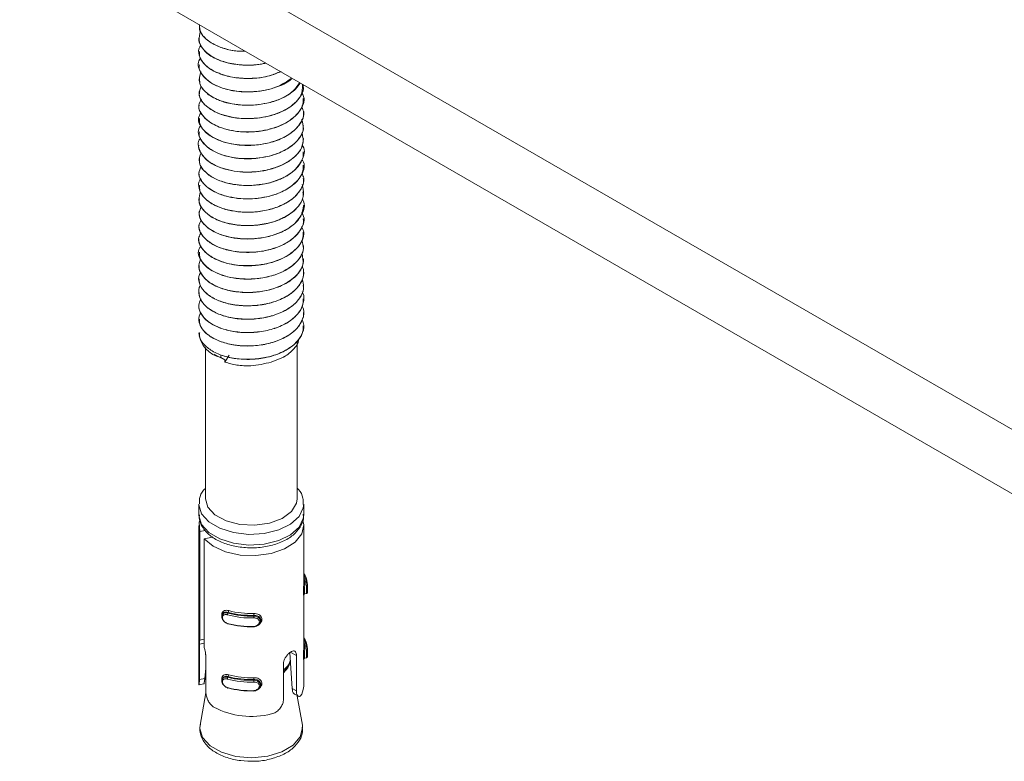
# Model space of a CAD drawing. Header units: millimetres. Extents: x -336 to 487, y -1247 to -28.
# Tile 6 of 49: x -60 to 15, y -1070 to -1013. Entities that reach past the tile are written whole.
import ezdxf

# ---------------------------------------------------------------- set-up
doc = ezdxf.new("R2010")
doc.units = ezdxf.units.MM

msp = doc.modelspace()

# ---------------------------------------------------------------- linework, layer by layer
at = {"color": 7, "linetype": 'Continuous', "lineweight": 15}
for p, q in [((21.511, -1047.574), (-59.807, -1000.642)), ((21.511, -1052.474), (-59.807, -1005.542)), ((-46.129, -1013.456), (-46.129, -1013.464)), ((-46.129, -1014.477), (-46.129, -1014.485)), ((-46.129, -1015.498), (-46.129, -1015.506)), ((-46.129, -1016.519), (-46.129, -1016.527)), ((-46.129, -1017.539), (-46.129, -1017.548)), ((-38.129, -1018.058), (-38.129, -1018.053)), ((-46.129, -1018.56), (-46.129, -1018.568)), ((-38.129, -1019.079), (-38.129, -1019.07)), ((-46.129, -1019.581), (-46.129, -1019.589)), ((-46.129, -1020.602), (-46.129, -1020.61)), ((-38.129, -1020.1), (-38.129, -1020.092)), ((-38.129, -1021.12), (-38.129, -1021.113)), ((-46.129, -1021.623), (-46.129, -1021.631)), ((-46.129, -1022.644), (-46.129, -1022.652)), ((-38.129, -1022.141), (-38.129, -1022.133)), ((-38.129, -1023.162), (-38.129, -1023.154)), ((-46.129, -1023.664), (-46.129, -1023.672)), ((-38.129, -1024.183), (-38.129, -1024.174)), ((-46.129, -1024.685), (-46.129, -1024.693)), ((-46.129, -1025.706), (-46.129, -1025.714)), ((-38.129, -1025.204), (-38.129, -1025.195)), ((-38.129, -1026.225), (-38.129, -1026.216)), ((-46.129, -1026.726), (-46.129, -1026.735)), ((-38.129, -1027.245), (-38.129, -1027.237)), ((-46.129, -1027.747), (-46.129, -1027.756)), ((-46.129, -1028.768), (-46.129, -1028.776)), ((-38.129, -1028.266), (-38.129, -1028.258)), ((-38.129, -1029.287), (-38.129, -1029.279)), ((-46.129, -1029.789), (-46.129, -1029.797)), ((-38.129, -1030.308), (-38.129, -1030.3)), ((-46.129, -1030.81), (-46.129, -1030.818)), ((-46.129, -1031.831), (-46.129, -1031.839)), ((-38.129, -1031.328), (-38.129, -1031.321)), ((-38.129, -1032.349), (-38.129, -1032.341)), ((-46.129, -1032.851), (-46.129, -1032.86)), ((-38.129, -1033.37), (-38.129, -1033.362)), ((-46.129, -1033.872), (-46.129, -1033.88)), ((-46.129, -1034.893), (-46.129, -1034.901)), ((-38.129, -1034.391), (-38.129, -1034.383)), ((-38.129, -1035.412), (-38.129, -1035.403)), ((-46.129, -1035.914), (-46.129, -1035.922)), ((-38.129, -1036.432), (-38.129, -1036.424)), ((-38.629, -1049.642), (-38.629, -1037.723)), ((-45.629, -1038.102), (-45.629, -1049.642)), ((-44.959, -1038.616), (-44.605, -1038.82)), ((-44.605, -1038.82), (-44.153, -1039.04)), ((-44.443, -1038.671), (-44.443, -1038.867)), ((-44.443, -1038.867), (-44.153, -1039.04)), ((-43.821, -1038.671), (-44.153, -1039.212)), ((-44.153, -1039.04), (-44.153, -1039.212)), ((-39.653, -1038.82), (-39.623, -1038.802)), ((-45.445, -1050.288), (-45.629, -1049.642)), ((-46.129, -1050.05), (-46.129, -1050.867)), ((-38.129, -1050.867), (-38.129, -1050.05)), ((-38.129, -1050.867), (-38.13, -1050.813)), ((-46.129, -1051.684), (-46.129, -1063.822)), ((-46.049, -1052.143), (-45.655, -1052.066)), ((-46.049, -1060.429), (-46.049, -1052.143)), ((-38.129, -1056.172), (-38.129, -1051.684)), ((-45.729, -1052.69), (-45.078, -1052.563)), ((-45.729, -1052.69), (-45.729, -1060.976)), ((-38.062, -1056.105), (-38.129, -1056)), ((-37.845, -1056.782), (-37.845, -1056.277)), ((-38.129, -1061.072), (-38.129, -1056.998)), ((-38.048, -1056.906), (-37.925, -1056.882)), ((-44.326, -1058.449), (-44.358, -1058.54)), ((-41.452, -1059.094), (-41.42, -1059.003)), ((-45.729, -1060.367), (-46.049, -1060.429)), ((-46.091, -1063.432), (-46.091, -1060.742)), ((-38.062, -1061.005), (-38.129, -1060.9)), ((-37.845, -1061.682), (-37.845, -1061.177)), ((-45.611, -1061.562), (-45.611, -1064.252)), ((-39.012, -1064.123), (-39.19, -1061.391)), ((-38.684, -1061.599), (-38.684, -1064.289)), ((-38.129, -1063.933), (-38.129, -1061.898)), ((-38.048, -1061.806), (-37.925, -1061.782)), ((-45.611, -1062.564), (-45.677, -1063.351)), ((-39.674, -1064.939), (-39.674, -1062.249)), ((-45.611, -1063.316), (-45.716, -1063.566)), ((-44.326, -1063.349), (-44.358, -1063.44)), ((-46.124, -1063.848), (-45.755, -1063.776)), ((-41.452, -1063.994), (-41.42, -1063.903)), ((-45.593, -1064.445), (-46.027, -1066.914)), ((-38.83, -1064.568), (-38.533, -1064.718)), ((-38.231, -1066.914), (-38.617, -1064.714)), ((-38.215, -1067.04), (-38.231, -1066.914))]:
    msp.add_line(p, q, dxfattribs=at)
at = {"color": 7, "linetype": 'Continuous', "lineweight": 0}
for p, q in [((-38.042, -1055.987), (-37.953, -1055.97)), ((-43.891, -1058.312), (-43.909, -1058.365)), ((-41.93, -1058.539), (-41.948, -1058.591)), ((-46.091, -1060.742), (-45.729, -1060.671)), ((-38.042, -1060.887), (-37.953, -1060.87)), ((-38.684, -1061.599), (-39.153, -1061.36)), ((-46.091, -1063.432), (-45.677, -1063.351)), ((-43.891, -1063.212), (-43.909, -1063.264)), ((-41.93, -1063.438), (-41.948, -1063.491)), ((-38.684, -1064.289), (-39.012, -1064.123))]:
    msp.add_line(p, q, dxfattribs=at)
at = {"color": 7, "linetype": 'Continuous', "lineweight": 15, "flags": 128}
for points in [[(-40.609, -1039.212), (-39.679, -1038.835), (-39.653, -1038.82)], [(-38.629, -1049.642), (-38.68, -1049.984), (-39.059, -1050.612), (-39.771, -1051.135), (-40.739, -1051.496), (-41.857, -1051.656), (-43.005, -1051.598), (-44.058, -1051.328), (-44.902, -1050.875), (-45.445, -1050.288)], [(-46.049, -1052.143), (-46.109, -1051.45), (-46.079, -1051.321)], [(-38.187, -1051.293), (-38.13, -1051.628), (-38.282, -1052.316), (-38.781, -1052.947), (-39.583, -1053.464), (-40.614, -1053.82), (-41.782, -1053.983), (-42.982, -1053.939), (-44.104, -1053.691), (-45.048, -1053.262), (-45.729, -1052.69)], [(-43.952, -1059.164), (-44.07, -1059.115), (-44.21, -1059.005), (-44.314, -1058.863), (-44.367, -1058.715), (-44.369, -1058.583), (-44.325, -1058.475), (-44.24, -1058.396), (-44.117, -1058.353), (-43.963, -1058.354), (-43.91, -1058.365), (-43.909, -1058.365), (-43.909, -1058.365)], [(-41.424, -1059.001), (-41.412, -1058.976), (-41.404, -1058.842), (-41.449, -1058.728), (-41.541, -1058.635), (-41.677, -1058.569), (-41.849, -1058.538), (-41.93, -1058.539), (-41.93, -1058.539), (-41.93, -1058.539)], [(-43.909, -1059.181), (-43.918, -1059.19), (-43.926, -1059.195), (-43.934, -1059.196), (-43.941, -1059.194), (-43.946, -1059.188), (-43.95, -1059.179), (-43.953, -1059.166), (-43.954, -1059.151)], [(-41.948, -1059.408), (-41.947, -1059.418), (-41.946, -1059.424), (-41.945, -1059.426), (-41.944, -1059.425), (-41.943, -1059.42), (-41.943, -1059.411), (-41.942, -1059.399), (-41.942, -1059.384)], [(-43.952, -1064.063), (-44.07, -1064.015), (-44.21, -1063.905), (-44.314, -1063.763), (-44.367, -1063.615), (-44.369, -1063.482), (-44.325, -1063.375), (-44.24, -1063.296), (-44.117, -1063.252), (-43.963, -1063.254), (-43.91, -1063.264), (-43.909, -1063.264), (-43.909, -1063.264)], [(-41.424, -1063.901), (-41.412, -1063.876), (-41.404, -1063.742), (-41.449, -1063.628), (-41.541, -1063.535), (-41.677, -1063.469), (-41.849, -1063.438), (-41.93, -1063.438), (-41.93, -1063.438), (-41.93, -1063.438)], [(-43.909, -1064.081), (-43.918, -1064.09), (-43.926, -1064.095), (-43.934, -1064.096), (-43.941, -1064.094), (-43.946, -1064.088), (-43.95, -1064.078), (-43.953, -1064.066), (-43.954, -1064.051)], [(-38.129, -1063.933), (-38.158, -1064.21), (-38.272, -1064.546)], [(-41.948, -1064.308), (-41.947, -1064.318), (-41.946, -1064.324), (-41.945, -1064.326), (-41.944, -1064.325), (-41.943, -1064.32), (-41.943, -1064.311), (-41.942, -1064.299), (-41.942, -1064.284)]]:
    msp.add_lwpolyline(points, dxfattribs=at)
at = {"color": 7, "linetype": 'Continuous', "lineweight": 0, "flags": 128}
for points in [[(-45.919, -1050.789), (-46.128, -1050.112), (-46.129, -1050.041)], [(-38.129, -1050.062), (-38.159, -1050.334), (-38.48, -1050.996), (-39.126, -1051.575), (-40.038, -1052.018), (-41.136, -1052.287), (-42.322, -1052.356), (-43.491, -1052.221), (-44.539, -1051.893), (-45.373, -1051.401), (-45.919, -1050.789)], [(-46.129, -1050.867), (-46.128, -1050.928), (-45.919, -1051.606)], [(-45.919, -1051.606), (-45.373, -1052.218), (-44.539, -1052.709), (-43.491, -1053.038), (-42.322, -1053.173), (-41.136, -1053.103), (-40.038, -1052.835), (-39.126, -1052.392), (-38.48, -1051.813), (-38.159, -1051.15), (-38.129, -1050.867)], [(-37.926, -1056.878), (-37.924, -1056.881), (-37.918, -1056.838), (-37.916, -1056.742), (-37.916, -1056.61), (-37.918, -1056.46), (-37.922, -1056.301), (-37.931, -1056.143), (-37.947, -1056.006), (-37.953, -1055.97), (-37.953, -1055.97), (-37.953, -1055.97)], [(-37.926, -1061.778), (-37.924, -1061.781), (-37.918, -1061.738), (-37.916, -1061.641), (-37.916, -1061.51), (-37.918, -1061.36), (-37.922, -1061.201), (-37.931, -1061.043), (-37.947, -1060.906), (-37.953, -1060.87), (-37.953, -1060.87), (-37.953, -1060.87)], [(-39.674, -1062.858), (-39.335, -1062.492), (-39.133, -1061.949)], [(-39.136, -1062.077), (-39.33, -1062.551), (-39.674, -1062.921)], [(-46.027, -1066.914), (-46.047, -1067.168), (-45.841, -1067.866), (-45.272, -1068.492), (-44.395, -1068.987), (-43.297, -1069.301), (-42.084, -1069.403), (-40.875, -1069.285), (-39.789, -1068.956), (-38.932, -1068.45), (-38.389, -1067.816), (-38.211, -1067.116), (-38.215, -1067.04)]]:
    msp.add_lwpolyline(points, dxfattribs=at)
at = {"color": 7, "linetype": 'Continuous', "lineweight": 15}
for centre, radius, start, end in [((-43.977, -1036.753), 2.165, 186.12034, 257.56956), ((-39.387, -1056.245), 1.546, 7.33346, 35.54021), ((-39.393, -1056.148), 1.451, 7.02557, 29.3731), ((-39.499, -1056.192), 1.471, 8.01008, 21.4034), ((-42.143, -1051.816), 6.587, 254.99392, 271.80669), ((-42.201, -1052.157), 6.579, 254.54847, 272.25211), ((-42.201, -1052.182), 6.414, 254.54853, 272.25205), ((-42.143, -1051.79), 6.752, 254.99386, 271.80672), ((-42.201, -1052.81), 6.579, 254.54847, 272.25211), ((-42.201, -1052.999), 6.414, 254.54853, 272.25205), ((-39.387, -1061.145), 1.546, 7.33346, 35.54021), ((-39.393, -1061.047), 1.451, 7.02557, 29.3731), ((-39.499, -1061.092), 1.471, 8.01008, 21.4034), ((-42.201, -1057.057), 6.579, 254.54847, 272.25211), ((-42.201, -1057.082), 6.414, 254.54853, 272.25205), ((-42.143, -1056.69), 6.752, 254.99386, 271.80672), ((-42.143, -1056.715), 6.587, 254.99392, 271.80669), ((-42.201, -1057.71), 6.579, 254.54847, 272.25211), ((-42.201, -1057.899), 6.414, 254.54853, 272.25205), ((-42.111, -1060.026), 6.227, 242.60258, 284.1981)]:
    msp.add_arc(centre, radius, start, end, dxfattribs=at)
at = {"color": 7, "linetype": 'Continuous', "lineweight": 0}
for centre, radius, start, end in [((-38.051, -1055.889), 0.0988, 217.74081, 275.18766), ((-37.941, -1056.057), 0.0881, 6.15937, 97.92862), ((-44.085, -1058.175), 0.237, 324.97226, 359.40883), ((-43.722, -1058.501), 0.232, 144.04662, 179.35115), ((-43.517, -1058.73), 1.574, 359.98588, 5.06092), ((-39.95, -1058.4), 1.984, 179.98218, 184.00753), ((-38.051, -1060.789), 0.0989, 217.74905, 275.17942), ((-37.941, -1060.957), 0.0881, 6.15113, 97.93687), ((-43.722, -1063.4), 0.232, 144.04269, 179.35508), ((-44.085, -1063.075), 0.237, 324.97495, 359.40765), ((-39.95, -1063.3), 1.985, 179.98234, 184.0072), ((-43.516, -1063.63), 1.574, 359.98529, 5.06151)]:
    msp.add_arc(centre, radius, start, end, dxfattribs=at)
at = {"color": 7, "linetype": 'Continuous', "lineweight": 15}
for points, knots in [([(-46.07, -1013.465), (-46.084, -1013.577), (-46.119, -1013.861), (-45.818, -1014.344), (-45.251, -1014.854), (-44.366, -1015.246), (-43.457, -1015.491), (-42.837, -1015.48), (-42.594, -1015.476)], [0, 0, 0, 0, 0.108407, 0.27387, 0.4805364, 0.6811326, 0.8750321, 1, 1, 1, 1]), ([(-42.589, -1015.479), (-42.8, -1015.481), (-43.461, -1015.488), (-44.483, -1015.212), (-45.45, -1014.719), (-46.045, -1014.091), (-46.078, -1013.651), (-46.093, -1013.454)], [0, 0, 0, 0, 0.109174, 0.3409943, 0.5776675, 0.8105547, 1, 1, 1, 1]), ([(-46.117, -1014.486), (-46.121, -1014.499), (-46.184, -1014.707), (-45.983, -1015.111), (-45.519, -1015.692), (-44.691, -1016.162), (-43.621, -1016.467), (-42.631, -1016.565), (-41.867, -1016.528), (-41.37, -1016.475), (-41.131, -1016.413), (-41.02, -1016.385)], [0, 0, 0, 0, 0.0098412, 0.1594303, 0.3027065, 0.4905343, 0.6426881, 0.7983168, 0.8969119, 0.9519083, 1, 1, 1, 1]), ([(-41.036, -1016.376), (-41.116, -1016.399), (-41.616, -1016.545), (-42.659, -1016.565), (-43.972, -1016.401), (-45.088, -1015.974), (-45.847, -1015.37), (-46.212, -1014.656), (-46.067, -1014.187), (-45.997, -1013.957)], [0, 0, 0, 0, 0.031344, 0.195205, 0.35736, 0.519864, 0.683531, 0.844633, 1, 1, 1, 1]), ([(-39.902, -1017.03), (-40.171, -1017.146), (-40.817, -1017.426), (-42.069, -1017.588), (-43.427, -1017.529), (-44.648, -1017.2), (-45.579, -1016.667), (-46.086, -1015.984), (-46.216, -1015.403), (-46.025, -1015.099), (-45.98, -1015.027)], [0, 0, 0, 0, 0.100767, 0.242474, 0.386133, 0.527002, 0.670925, 0.811952, 0.955366, 1, 1, 1, 1]), ([(-39.03, -1017.533), (-39.396, -1017.782), (-40.176, -1018.311), (-41.944, -1018.636), (-43.761, -1018.527), (-45.284, -1017.956), (-46.085, -1017.09), (-46.289, -1016.36), (-46.011, -1016.046), (-45.992, -1016.024)], [0, 0, 0, 0, 0.147443, 0.31425, 0.483169, 0.650832, 0.818311, 0.987387, 1, 1, 1, 1]), ([(-46.072, -1015.505), (-46.08, -1015.648), (-46.097, -1015.963), (-45.733, -1016.491), (-45.085, -1016.995), (-44.116, -1017.373), (-42.982, -1017.581), (-41.818, -1017.568), (-40.706, -1017.388), (-40.134, -1017.148), (-39.836, -1017.023)], [0, 0, 0, 0, 0.091379, 0.201227, 0.354008, 0.483885, 0.614936, 0.767499, 0.878844, 1, 1, 1, 1]), ([(-46.085, -1016.529), (-46.099, -1016.583), (-46.162, -1016.828), (-45.908, -1017.283), (-45.402, -1017.809), (-44.581, -1018.239), (-43.524, -1018.535), (-42.333, -1018.619), (-41.202, -1018.507), (-40.13, -1018.22), (-39.377, -1017.893), (-39.084, -1017.614), (-39.047, -1017.579)], [0, 0, 0, 0, 0.031035, 0.141215, 0.260999, 0.370255, 0.493501, 0.627044, 0.735355, 0.83671, 0.979778, 1, 1, 1, 1]), ([(-38.446, -1017.87), (-38.618, -1018.132), (-39.022, -1018.745), (-40.455, -1019.395), (-42.267, -1019.678), (-44.079, -1019.472), (-45.468, -1018.843), (-46.228, -1017.945), (-46.059, -1017.33), (-45.979, -1017.036)], [0, 0, 0, 0, 0.112263, 0.26364, 0.413259, 0.563464, 0.714338, 0.863622, 1, 1, 1, 1]), ([(-46.074, -1017.546), (-46.073, -1017.724), (-46.071, -1018.088), (-45.608, -1018.664), (-44.991, -1019.067), (-44.383, -1019.301), (-43.772, -1019.486), (-42.866, -1019.629), (-41.657, -1019.597), (-40.548, -1019.383), (-39.524, -1018.973), (-38.767, -1018.464), (-38.506, -1018.05), (-38.407, -1017.893)], [0, 0, 0, 0, 0.088961, 0.182284, 0.309402, 0.350957, 0.387757, 0.502051, 0.604855, 0.710711, 0.807005, 0.926685, 1, 1, 1, 1]), ([(-38.215, -1018.045), (-38.222, -1018.315), (-38.238, -1018.96), (-39.2, -1019.853), (-40.751, -1020.505), (-42.61, -1020.698), (-44.374, -1020.406), (-45.648, -1019.715), (-46.247, -1018.868), (-46.037, -1018.348), (-45.954, -1018.144)], [0, 0, 0, 0, 0.0975417, 0.232762, 0.3691849, 0.5053434, 0.6406909, 0.7778086, 0.9128232, 1, 1, 1, 1]), ([(-46.068, -1018.57), (-46.085, -1018.666), (-46.135, -1018.958), (-45.843, -1019.411), (-45.305, -1019.913), (-44.482, -1020.323), (-43.367, -1020.6), (-42.142, -1020.659), (-40.971, -1020.506), (-39.874, -1020.169), (-38.993, -1019.663), (-38.396, -1019.012), (-38.115, -1018.477), (-38.161, -1018.147), (-38.173, -1018.059)], [0, 0, 0, 0, 0.043155, 0.130143, 0.207196, 0.304165, 0.398179, 0.502672, 0.595691, 0.678264, 0.789203, 0.872206, 0.966082, 1, 1, 1, 1]), ([(-38.28, -1018.627), (-38.223, -1018.733), (-37.974, -1019.196), (-38.361, -1020.086), (-39.419, -1021.02), (-41.085, -1021.596), (-42.942, -1021.702), (-44.655, -1021.326), (-45.807, -1020.578), (-46.272, -1019.757), (-46.022, -1019.298), (-45.941, -1019.149)], [0, 0, 0, 0, 0.038156, 0.167436, 0.295738, 0.423917, 0.553302, 0.680925, 0.810576, 0.938366, 1, 1, 1, 1]), ([(-46.11, -1019.591), (-46.116, -1019.612), (-46.177, -1019.823), (-45.976, -1020.226), (-45.514, -1020.799), (-44.728, -1021.245), (-43.723, -1021.547), (-42.636, -1021.68), (-41.443, -1021.615), (-40.625, -1021.425), (-40.154, -1021.26), (-39.791, -1021.116), (-39.266, -1020.843), (-38.64, -1020.347), (-38.192, -1019.738), (-38.169, -1019.273), (-38.159, -1019.077)], [0, 0, 0, 0, 0.009899, 0.095116, 0.178784, 0.289937, 0.365834, 0.45745, 0.556871, 0.646975, 0.660916, 0.684391, 0.748586, 0.821142, 0.924493, 1, 1, 1, 1]), ([(-38.277, -1019.713), (-38.213, -1019.866), (-37.999, -1020.382), (-38.502, -1021.294), (-39.687, -1022.177), (-41.418, -1022.671), (-43.273, -1022.69), (-44.919, -1022.234), (-45.937, -1021.434), (-46.287, -1020.656), (-46.023, -1020.266), (-45.965, -1020.178)], [0, 0, 0, 0, 0.054478, 0.184159, 0.314395, 0.443273, 0.57411, 0.702911, 0.833357, 0.962808, 1, 1, 1, 1]), ([(-46.089, -1020.609), (-46.092, -1020.739), (-46.1, -1021.061), (-45.733, -1021.606), (-45.056, -1022.112), (-44.257, -1022.417), (-43.605, -1022.571), (-42.864, -1022.675), (-41.884, -1022.682), (-40.692, -1022.489), (-39.59, -1022.083), (-38.802, -1021.534), (-38.315, -1020.909), (-38.094, -1020.442), (-38.147, -1020.147), (-38.156, -1020.101)], [0, 0, 0, 0, 0.057697, 0.143351, 0.252802, 0.335589, 0.379286, 0.42585, 0.521055, 0.611178, 0.713834, 0.818902, 0.885369, 0.982143, 1, 1, 1, 1]), ([(-38.286, -1020.68), (-38.212, -1020.92), (-38.026, -1021.528), (-38.664, -1022.496), (-39.972, -1023.322), (-41.756, -1023.731), (-43.597, -1023.662), (-45.163, -1023.131), (-46.042, -1022.284), (-46.291, -1021.535), (-46.011, -1021.192), (-45.973, -1021.145)], [0, 0, 0, 0, 0.083112, 0.21052, 0.339585, 0.466674, 0.595681, 0.723173, 0.85119, 0.979748, 1, 1, 1, 1]), ([(-46.086, -1021.633), (-46.099, -1021.696), (-46.151, -1021.947), (-45.9, -1022.402), (-45.376, -1022.934), (-44.543, -1023.358), (-43.772, -1023.564), (-43.27, -1023.637), (-43.098, -1023.656), (-43.007, -1023.665), (-42.964, -1023.668), (-42.945, -1023.67), (-42.94, -1023.67), (-42.938, -1023.67), (-42.938, -1023.67), (-42.937, -1023.67), (-42.937, -1023.67), (-42.937, -1023.67), (-42.937, -1023.67), (-42.935, -1023.67), (-42.914, -1023.673), (-42.858, -1023.676), (-42.691, -1023.686), (-42.117, -1023.701), (-41.179, -1023.616), (-40.045, -1023.299), (-39.142, -1022.824), (-38.61, -1022.335), (-38.334, -1021.922), (-38.158, -1021.555), (-38.17, -1021.278), (-38.176, -1021.119)], [0, 0, 0, 0, 0.028323, 0.112847, 0.204736, 0.297625, 0.387919, 0.411455, 0.424033, 0.430523, 0.433819, 0.434648, 0.435063, 0.435115, 0.435141, 0.435154, 0.435157, 0.435159, 0.435179, 0.435221, 0.435583, 0.440464, 0.448866, 0.476225, 0.578668, 0.669844, 0.766171, 0.853833, 0.893242, 0.939108, 1, 1, 1, 1]), ([(-38.252, -1021.706), (-38.194, -1022.014), (-38.066, -1022.695), (-38.855, -1023.69), (-40.272, -1024.452), (-42.095, -1024.775), (-43.91, -1024.618), (-45.387, -1024.017), (-46.119, -1023.132), (-46.282, -1022.412), (-45.999, -1022.118), (-45.992, -1022.11)], [0, 0, 0, 0, 0.1047939, 0.2312265, 0.3596694, 0.4862609, 0.6140015, 0.7414624, 0.8681887, 0.9965581, 1, 1, 1, 1]), ([(-46.126, -1022.652), (-46.127, -1022.655), (-46.186, -1022.829), (-46.014, -1023.197), (-45.63, -1023.766), (-44.875, -1024.243), (-43.92, -1024.562), (-42.841, -1024.733), (-41.663, -1024.707), (-40.708, -1024.513), (-39.991, -1024.27), (-39.54, -1024.055), (-39.214, -1023.847), (-38.988, -1023.684), (-38.634, -1023.379), (-38.224, -1022.853), (-38.165, -1022.381), (-38.134, -1022.141)], [0, 0, 0, 0, 0.001475, 0.079234, 0.161731, 0.273177, 0.354381, 0.433662, 0.543804, 0.630745, 0.668347, 0.736222, 0.763585, 0.778964, 0.818328, 0.907334, 1, 1, 1, 1]), ([(-38.248, -1022.636), (-38.228, -1022.664), (-37.962, -1023.036), (-38.201, -1023.871), (-39.044, -1024.872), (-40.592, -1025.567), (-42.43, -1025.804), (-44.22, -1025.558), (-45.555, -1024.898), (-46.232, -1024.034), (-46.046, -1023.474), (-45.966, -1023.233)], [0, 0, 0, 0, 0.0102512, 0.139047, 0.2658351, 0.3942538, 0.5216768, 0.649003, 0.777505, 0.9042687, 1, 1, 1, 1]), ([(-46.072, -1023.673), (-46.087, -1023.772), (-46.129, -1024.054), (-45.827, -1024.546), (-45.237, -1025.07), (-44.354, -1025.464), (-43.296, -1025.709), (-42.13, -1025.762), (-40.967, -1025.61), (-40.228, -1025.382), (-39.784, -1025.188), (-39.433, -1025.014), (-38.912, -1024.674), (-38.505, -1024.251), (-38.266, -1023.825), (-38.134, -1023.502), (-38.163, -1023.268), (-38.176, -1023.163)], [0, 0, 0, 0, 0.044215, 0.125634, 0.225005, 0.31785, 0.400664, 0.502793, 0.595134, 0.678749, 0.694986, 0.723211, 0.784535, 0.872847, 0.909678, 0.959335, 1, 1, 1, 1]), ([(-46.104, -1024.695), (-46.112, -1024.724), (-46.175, -1024.942), (-45.986, -1025.304), (-45.562, -1025.858), (-44.787, -1026.337), (-43.717, -1026.654), (-42.583, -1026.784), (-41.432, -1026.718), (-40.253, -1026.439), (-39.338, -1026.012), (-38.626, -1025.435), (-38.19, -1024.829), (-38.17, -1024.377), (-38.162, -1024.181)], [0, 0, 0, 0, 0.012949, 0.09864, 0.160782, 0.282693, 0.376706, 0.455163, 0.561316, 0.647258, 0.750317, 0.82609, 0.924501, 1, 1, 1, 1]), ([(-38.252, -1023.745), (-38.213, -1023.81), (-37.966, -1024.23), (-38.301, -1025.089), (-39.285, -1026.047), (-40.912, -1026.665), (-42.766, -1026.817), (-44.509, -1026.485), (-45.726, -1025.766), (-46.26, -1024.929), (-46.028, -1024.436), (-45.944, -1024.257)], [0, 0, 0, 0, 0.02392, 0.1538057, 0.2821517, 0.4110463, 0.5404623, 0.6685493, 0.7985765, 0.9265761, 1, 1, 1, 1]), ([(-38.27, -1024.808), (-38.212, -1024.927), (-38.035, -1025.289), (-38.261, -1025.923), (-38.763, -1026.607), (-39.603, -1027.178), (-40.666, -1027.578), (-41.865, -1027.778), (-43.084, -1027.769), (-44.221, -1027.547), (-45.164, -1027.146), (-45.836, -1026.601), (-46.142, -1025.969), (-46.182, -1025.48), (-46.014, -1025.238), (-45.987, -1025.2)], [0, 0, 0, 0, 0.042411, 0.128768, 0.213217, 0.299457, 0.385081, 0.469927, 0.556398, 0.641008, 0.726931, 0.812962, 0.897501, 0.983952, 1, 1, 1, 1]), ([(-38.234, -1025.665), (-38.177, -1025.908), (-38.062, -1026.401), (-38.355, -1027.138), (-38.966, -1027.797), (-39.871, -1028.326), (-40.982, -1028.673), (-42.198, -1028.818), (-43.406, -1028.75), (-44.5, -1028.475), (-45.377, -1028.032), (-45.951, -1027.457), (-46.201, -1026.825), (-46.065, -1026.415), (-45.999, -1026.218)], [0, 0, 0, 0, 0.082362, 0.166797, 0.249906, 0.334856, 0.418234, 0.502329, 0.587068, 0.67003, 0.754861, 0.838741, 0.922318, 1, 1, 1, 1]), ([(-46.062, -1025.713), (-46.074, -1025.856), (-46.101, -1026.183), (-45.706, -1026.732), (-45.034, -1027.228), (-44.108, -1027.576), (-43.05, -1027.78), (-41.871, -1027.789), (-40.775, -1027.601), (-39.745, -1027.254), (-38.86, -1026.718), (-38.316, -1026.021), (-38.098, -1025.513), (-38.148, -1025.251), (-38.157, -1025.205)], [0, 0, 0, 0, 0.06327, 0.14533, 0.256651, 0.337049, 0.417636, 0.527913, 0.614488, 0.683677, 0.803069, 0.898117, 0.981995, 1, 1, 1, 1]), ([(-46.087, -1026.737), (-46.099, -1026.799), (-46.151, -1027.05), (-45.899, -1027.509), (-45.345, -1028.069), (-44.515, -1028.469), (-43.526, -1028.728), (-42.425, -1028.833), (-41.202, -1028.724), (-40.051, -1028.406), (-39.136, -1027.93), (-38.502, -1027.326), (-38.151, -1026.751), (-38.177, -1026.376), (-38.188, -1026.224)], [0, 0, 0, 0, 0.028129, 0.112468, 0.206837, 0.312191, 0.377818, 0.473689, 0.579301, 0.666272, 0.768102, 0.855466, 0.941625, 1, 1, 1, 1]), ([(-38.241, -1026.761), (-38.218, -1026.795), (-37.961, -1027.178), (-38.23, -1028.017), (-39.118, -1029.005), (-40.692, -1029.676), (-42.536, -1029.886), (-44.312, -1029.613), (-45.612, -1028.934), (-46.244, -1028.074), (-46.039, -1027.531), (-45.953, -1027.306)], [0, 0, 0, 0, 0.0129219, 0.1421156, 0.2693674, 0.3979789, 0.5260153, 0.6535557, 0.7825915, 0.9097176, 1, 1, 1, 1]), ([(-46.107, -1027.754), (-46.093, -1027.931), (-46.065, -1028.274), (-45.651, -1028.829), (-44.942, -1029.322), (-43.951, -1029.662), (-42.83, -1029.838), (-41.654, -1029.81), (-40.439, -1029.562), (-39.416, -1029.131), (-38.722, -1028.588), (-38.238, -1027.961), (-38.175, -1027.522), (-38.136, -1027.244)], [0, 0, 0, 0, 0.078731, 0.152129, 0.263634, 0.355655, 0.43459, 0.545257, 0.631409, 0.734139, 0.831269, 0.893136, 1, 1, 1, 1]), ([(-38.282, -1027.795), (-38.227, -1027.893), (-37.971, -1028.346), (-38.334, -1029.232), (-39.365, -1030.177), (-41.015, -1030.769), (-42.872, -1030.894), (-44.597, -1030.536), (-45.774, -1029.799), (-46.266, -1028.98), (-46.029, -1028.515), (-45.95, -1028.361)], [0, 0, 0, 0, 0.035462, 0.165017, 0.293345, 0.421818, 0.551248, 0.679064, 0.808898, 0.936779, 1, 1, 1, 1]), ([(-38.288, -1028.857), (-38.221, -1029.009), (-37.991, -1029.524), (-38.468, -1030.442), (-39.629, -1031.337), (-41.347, -1031.848), (-43.204, -1031.886), (-44.864, -1031.446), (-45.913, -1030.656), (-46.284, -1029.863), (-46.017, -1029.453), (-45.948, -1029.347)], [0, 0, 0, 0, 0.054164, 0.183009, 0.312076, 0.440025, 0.569826, 0.697596, 0.827147, 0.955463, 1, 1, 1, 1]), ([(-46.112, -1028.777), (-46.118, -1028.815), (-46.131, -1028.894), (-46.111, -1028.984), (-46.099, -1029.037), (-46.096, -1029.053), (-46.048, -1029.245), (-45.843, -1029.652), (-45.224, -1030.18), (-44.315, -1030.585), (-43.598, -1030.741), (-43.219, -1030.788), (-43.19, -1030.792), (-43.091, -1030.803), (-42.719, -1030.837), (-41.97, -1030.846), (-40.913, -1030.705), (-39.853, -1030.364), (-39.241, -1030.005), (-38.924, -1029.753), (-38.7, -1029.558), (-38.363, -1029.157), (-38.118, -1028.676), (-38.157, -1028.352), (-38.168, -1028.267)], [0, 0, 0, 0, 0.017271, 0.035216, 0.040054, 0.041439, 0.042135, 0.126817, 0.226561, 0.318807, 0.411045, 0.411847, 0.413323, 0.418302, 0.436353, 0.504722, 0.597098, 0.689017, 0.78258, 0.792776, 0.811486, 0.874352, 0.967151, 1, 1, 1, 1]), ([(-46.123, -1029.797), (-46.125, -1029.809), (-46.163, -1030.028), (-45.99, -1030.429), (-45.51, -1031.003), (-44.72, -1031.46), (-43.877, -1031.709), (-43.164, -1031.824), (-42.397, -1031.879), (-41.367, -1031.81), (-40.489, -1031.598), (-39.823, -1031.34), (-39.213, -1031.024), (-38.594, -1030.51), (-38.18, -1029.888), (-38.167, -1029.467), (-38.161, -1029.285)], [0, 0, 0, 0, 0.00504, 0.098536, 0.17757, 0.286663, 0.374387, 0.408838, 0.467425, 0.560707, 0.65202, 0.686646, 0.745622, 0.838274, 0.929947, 1, 1, 1, 1]), ([(-38.28, -1029.915), (-38.212, -1030.125), (-38.024, -1030.701), (-38.629, -1031.645), (-39.91, -1032.484), (-41.684, -1032.911), (-43.529, -1032.861), (-45.113, -1032.345), (-46.022, -1031.508), (-46.291, -1030.752), (-46.014, -1030.4), (-45.971, -1030.345)], [0, 0, 0, 0, 0.073179, 0.201604, 0.331522, 0.459523, 0.589523, 0.717827, 0.846932, 0.976247, 1, 1, 1, 1]), ([(-46.083, -1030.817), (-46.083, -1030.979), (-46.081, -1031.323), (-45.781, -1031.72), (-45.414, -1032.052), (-44.921, -1032.37), (-44.102, -1032.69), (-43.002, -1032.886), (-41.831, -1032.885), (-40.683, -1032.692), (-39.777, -1032.358), (-39.205, -1032.018), (-38.722, -1031.637), (-38.457, -1031.321), (-38.298, -1031.023), (-38.197, -1030.79), (-38.103, -1030.541), (-38.143, -1030.344), (-38.15, -1030.309)], [0, 0, 0, 0, 0.0720722, 0.1524932, 0.1869561, 0.2460768, 0.3386969, 0.4303575, 0.523907, 0.615644, 0.7081732, 0.768757, 0.8017926, 0.8930958, 0.9038427, 0.9230116, 0.9865228, 1, 1, 1, 1]), ([(-38.258, -1030.929), (-38.199, -1031.211), (-38.062, -1031.864), (-38.813, -1032.841), (-40.055, -1033.532), (-41.411, -1033.852), (-42.635, -1033.923), (-43.816, -1033.778), (-44.842, -1033.438), (-45.623, -1032.943), (-46.069, -1032.335), (-46.199, -1031.783), (-46.038, -1031.467), (-45.984, -1031.361)], [0, 0, 0, 0, 0.096716, 0.224358, 0.354015, 0.439036, 0.525917, 0.61203, 0.697547, 0.784599, 0.86974, 0.956329, 1, 1, 1, 1]), ([(-38.247, -1031.875), (-38.2, -1031.995), (-38.058, -1032.361), (-38.218, -1032.994), (-38.697, -1033.688), (-39.507, -1034.273), (-40.551, -1034.693), (-41.742, -1034.913), (-42.964, -1034.926), (-44.114, -1034.724), (-45.081, -1034.339), (-45.783, -1033.807), (-46.128, -1033.18), (-46.188, -1032.671), (-46.016, -1032.406), (-45.978, -1032.347)], [0, 0, 0, 0, 0.042003, 0.127709, 0.211507, 0.296861, 0.382, 0.465937, 0.551683, 0.635754, 0.720723, 0.806196, 0.889942, 0.975595, 1, 1, 1, 1]), ([(-46.096, -1031.84), (-46.106, -1031.894), (-46.152, -1032.142), (-45.92, -1032.581), (-45.389, -1033.138), (-44.54, -1033.572), (-43.409, -1033.863), (-42.246, -1033.931), (-41.072, -1033.795), (-40.037, -1033.502), (-39.133, -1033.028), (-38.496, -1032.433), (-38.171, -1031.849), (-38.147, -1031.478), (-38.137, -1031.328)], [0, 0, 0, 0, 0.024135, 0.111323, 0.197225, 0.304618, 0.390161, 0.499552, 0.581315, 0.671138, 0.764697, 0.856629, 0.942024, 1, 1, 1, 1]), ([(-46.109, -1032.858), (-46.093, -1033.039), (-46.058, -1033.42), (-45.605, -1033.975), (-44.876, -1034.449), (-43.893, -1034.786), (-42.876, -1034.929), (-42.12, -1034.92), (-41.741, -1034.887), (-41.632, -1034.874), (-41.221, -1034.826), (-40.705, -1034.721), (-40.019, -1034.486), (-39.381, -1034.192), (-38.952, -1033.876), (-38.743, -1033.669), (-38.735, -1033.661), (-38.709, -1033.635), (-38.614, -1033.536), (-38.446, -1033.332), (-38.319, -1033.115), (-38.239, -1032.929), (-38.158, -1032.706), (-38.145, -1032.503), (-38.136, -1032.349)], [0, 0, 0, 0, 0.08011, 0.169375, 0.265032, 0.355184, 0.449261, 0.516668, 0.534953, 0.540228, 0.542922, 0.634272, 0.666179, 0.727502, 0.820548, 0.8209, 0.821585, 0.823954, 0.832684, 0.866106, 0.912136, 0.921633, 0.940424, 1, 1, 1, 1]), ([(-38.233, -1032.905), (-38.182, -1033.091), (-38.065, -1033.526), (-38.314, -1034.212), (-38.889, -1034.881), (-39.769, -1035.426), (-40.864, -1035.793), (-42.075, -1035.958), (-43.288, -1035.912), (-44.399, -1035.656), (-45.299, -1035.229), (-45.92, -1034.663), (-46.156, -1034.025), (-46.17, -1033.569), (-46.012, -1033.364), (-46.01, -1033.36)], [0, 0, 0, 0, 0.063916, 0.14941, 0.233273, 0.319052, 0.403555, 0.48824, 0.573969, 0.657798, 0.743384, 0.828404, 0.912598, 0.998433, 1, 1, 1, 1]), ([(-46.112, -1033.881), (-46.118, -1033.919), (-46.131, -1033.998), (-46.111, -1034.089), (-46.098, -1034.148), (-46.047, -1034.353), (-45.837, -1034.764), (-45.213, -1035.291), (-44.299, -1035.694), (-43.583, -1035.848), (-43.209, -1035.893), (-43.201, -1035.894), (-43.175, -1035.897), (-43.077, -1035.908), (-42.704, -1035.942), (-41.953, -1035.949), (-40.894, -1035.805), (-39.838, -1035.461), (-39.249, -1035.113), (-38.982, -1034.903), (-38.912, -1034.846), (-38.697, -1034.658), (-38.359, -1034.254), (-38.115, -1033.773), (-38.156, -1033.452), (-38.167, -1033.371)], [0, 0, 0, 0, 0.016943, 0.035344, 0.040756, 0.04364, 0.127873, 0.228081, 0.320319, 0.41255, 0.412801, 0.413226, 0.414593, 0.419404, 0.437324, 0.506239, 0.598566, 0.690532, 0.784089, 0.787414, 0.793069, 0.811367, 0.875826, 0.968665, 1, 1, 1, 1]), ([(-38.243, -1033.849), (-38.226, -1033.878), (-38.072, -1034.144), (-38.119, -1034.697), (-38.427, -1035.423), (-39.105, -1036.065), (-40.048, -1036.565), (-41.186, -1036.879), (-42.408, -1036.988), (-43.605, -1036.883), (-44.668, -1036.576), (-45.5, -1036.108), (-46.014, -1035.516), (-46.201, -1034.917), (-46.046, -1034.547), (-45.98, -1034.39)], [0, 0, 0, 0, 0.010489, 0.095437, 0.179649, 0.263258, 0.348379, 0.431635, 0.516294, 0.600929, 0.6842, 0.769326, 0.852907, 0.93715, 1, 1, 1, 1]), ([(-46.121, -1034.901), (-46.124, -1034.916), (-46.161, -1035.138), (-45.995, -1035.516), (-45.532, -1036.089), (-44.742, -1036.562), (-43.64, -1036.881), (-42.509, -1036.992), (-41.323, -1036.909), (-40.215, -1036.632), (-39.271, -1036.179), (-38.585, -1035.604), (-38.177, -1034.984), (-38.167, -1034.568), (-38.163, -1034.389)], [0, 0, 0, 0, 0.006551, 0.099773, 0.16758, 0.286706, 0.379412, 0.468923, 0.561817, 0.659873, 0.746988, 0.83965, 0.931412, 1, 1, 1, 1]), ([(-38.237, -1034.945), (-38.204, -1035.016), (-38.058, -1035.33), (-38.169, -1035.92), (-38.579, -1036.628), (-39.337, -1037.238), (-40.343, -1037.691), (-41.515, -1037.95), (-42.739, -1038.002), (-43.911, -1037.839), (-44.919, -1037.484), (-45.676, -1036.978), (-46.091, -1036.363), (-46.197, -1035.821), (-46.029, -1035.519), (-45.977, -1035.426)], [0, 0, 0, 0, 0.025249, 0.111262, 0.195603, 0.280829, 0.366574, 0.45058, 0.536497, 0.62132, 0.706032, 0.791979, 0.876005, 0.961695, 1, 1, 1, 1]), ([(-46.085, -1035.92), (-46.083, -1036.085), (-46.079, -1036.432), (-45.775, -1036.831), (-45.405, -1037.163), (-44.91, -1037.48), (-44.085, -1037.799), (-42.983, -1037.992), (-41.812, -1037.987), (-40.665, -1037.791), (-39.764, -1037.456), (-39.194, -1037.114), (-38.713, -1036.733), (-38.45, -1036.415), (-38.293, -1036.118), (-38.194, -1035.884), (-38.102, -1035.638), (-38.142, -1035.444), (-38.148, -1035.413)], [0, 0, 0, 0, 0.07302, 0.153984, 0.187785, 0.247586, 0.340161, 0.431858, 0.525408, 0.617106, 0.70968, 0.769506, 0.803282, 0.894579, 0.905071, 0.924159, 0.98803, 1, 1, 1, 1]), ([(-38.239, -1035.983), (-38.192, -1036.117), (-38.06, -1036.497), (-38.246, -1037.14), (-38.755, -1037.826), (-39.588, -1038.399), (-40.649, -1038.803), (-41.847, -1039.006), (-43.067, -1039), (-44.203, -1038.78), (-45.159, -1038.381), (-45.802, -1037.84), (-46.152, -1037.329), (-46.076, -1037.028), (-46.054, -1036.938)], [0, 0, 0, 0, 0.049878, 0.142019, 0.232114, 0.324092, 0.415476, 0.505955, 0.598205, 0.688491, 0.780119, 0.871927, 0.962097, 1, 1, 1, 1]), ([(-44.443, -1038.671), (-44.113, -1038.77), (-43.747, -1038.881), (-43.266, -1038.95), (-42.889, -1038.993), (-42.157, -1039.021), (-41.228, -1038.924), (-40.539, -1038.748), (-40.2, -1038.63), (-39.76, -1038.461), (-39.117, -1038.122), (-38.491, -1037.524), (-38.15, -1036.942), (-38.17, -1036.575), (-38.177, -1036.432)], [0, 0, 0, 0, 0.1311174, 0.1460956, 0.1734809, 0.2653403, 0.3986554, 0.4897107, 0.5163554, 0.5303673, 0.6646463, 0.7968505, 0.9210794, 1, 1, 1, 1]), ([(-40.609, -1039.212), (-40.258, -1039.087), (-39.557, -1038.838), (-38.871, -1038.235), (-38.519, -1037.766), (-38.528, -1037.517), (-38.528, -1037.507)], [0, 0, 0, 0, 0.328973, 0.657944, 0.986945, 1, 1, 1, 1]), ([(-40.609, -1039.212), (-41.124, -1039.333), (-41.981, -1039.535), (-43.241, -1039.471), (-43.851, -1039.298), (-44.153, -1039.212)], [0, 0, 0, 0, 0.431219, 0.718664, 1, 1, 1, 1]), ([(-45.629, -1048.85), (-45.676, -1048.893), (-45.915, -1049.112), (-46.103, -1049.532), (-46.091, -1049.902), (-46.086, -1050.037)], [0, 0, 0, 0, 0.134244, 0.68425, 1, 1, 1, 1]), ([(-38.168, -1050.066), (-38.166, -1049.907), (-38.163, -1049.507), (-38.365, -1049.079), (-38.595, -1048.868), (-38.629, -1048.837)], [0, 0, 0, 0, 0.361433, 0.905033, 1, 1, 1, 1]), ([(-46.086, -1050.855), (-46.097, -1050.973), (-46.128, -1051.289), (-45.974, -1051.582), (-45.877, -1051.766)], [0, 0, 0, 0, 0.37082, 1, 1, 1, 1]), ([(-45.877, -1051.766), (-45.79, -1051.893), (-45.555, -1052.24), (-44.954, -1052.711), (-44.057, -1053.122), (-42.993, -1053.363), (-41.858, -1053.414), (-40.741, -1053.27), (-39.729, -1052.939), (-38.919, -1052.449), (-38.386, -1051.842), (-38.118, -1051.269), (-38.158, -1050.92), (-38.172, -1050.804)], [0, 0, 0, 0, 0.056444, 0.154266, 0.255525, 0.358139, 0.460519, 0.563031, 0.666194, 0.770701, 0.865665, 0.955466, 1, 1, 1, 1]), ([(-38.129, -1056.998), (-38.13, -1057), (-38.131, -1057.003), (-38.137, -1056.935), (-38.141, -1056.817), (-38.14, -1056.647), (-38.135, -1056.442), (-38.129, -1056.272), (-38.13, -1056.191), (-38.13, -1056.172)], [0, 0, 0, 0, 0.138933, 0.292342, 0.443315, 0.601992, 0.772493, 0.947704, 1, 1, 1, 1]), ([(-38.042, -1055.987), (-38.042, -1055.987), (-38.04, -1056.019), (-38.04, -1056.1), (-38.048, -1056.258), (-38.062, -1056.44), (-38.072, -1056.615), (-38.073, -1056.758), (-38.067, -1056.854), (-38.056, -1056.904), (-38.051, -1056.901), (-38.049, -1056.9)], [0, 0, 0, 0, 0.000047, 0.12764, 0.269594, 0.412878, 0.550119, 0.67673, 0.797744, 0.922334, 1, 1, 1, 1]), ([(-37.854, -1056.048), (-37.853, -1056.058), (-37.849, -1056.097), (-37.845, -1056.172), (-37.845, -1056.247), (-37.845, -1056.277)], [0, 0, 0, 0, 0.169028, 0.679177, 1, 1, 1, 1]), ([(-38.129, -1056.998), (-38.129, -1056.997), (-38.129, -1056.995), (-38.128, -1056.986), (-38.124, -1056.97), (-38.113, -1056.948), (-38.093, -1056.925), (-38.069, -1056.91), (-38.053, -1056.908), (-38.048, -1056.908)], [0, 0, 0, 0, 0.063901, 0.150439, 0.260724, 0.447111, 0.657665, 0.89687, 1, 1, 1, 1]), ([(-37.925, -1056.882), (-37.914, -1056.879), (-37.894, -1056.873), (-37.872, -1056.855), (-37.858, -1056.836), (-37.85, -1056.818), (-37.846, -1056.803), (-37.845, -1056.792), (-37.845, -1056.786), (-37.845, -1056.784), (-37.845, -1056.783), (-37.845, -1056.783)], [0, 0, 0, 0, 0.232621, 0.427243, 0.591074, 0.728525, 0.839106, 0.918375, 0.958674, 0.986925, 1, 1, 1, 1]), ([(-44.369, -1058.59), (-44.373, -1058.577), (-44.394, -1058.506), (-44.378, -1058.384), (-44.313, -1058.252), (-44.186, -1058.17), (-44.025, -1058.142), (-43.905, -1058.166), (-43.848, -1058.178)], [0, 0, 0, 0, 0.04358, 0.226483, 0.423014, 0.624972, 0.822737, 1, 1, 1, 1]), ([(-43.891, -1058.312), (-43.891, -1058.312), (-43.938, -1058.295), (-44.041, -1058.278), (-44.174, -1058.292), (-44.279, -1058.348), (-44.309, -1058.419), (-44.322, -1058.451)], [0, 0, 0, 0, 0.000091, 0.242732, 0.512699, 0.785184, 1, 1, 1, 1]), ([(-41.948, -1058.591), (-41.948, -1058.591), (-41.889, -1058.588), (-41.769, -1058.607), (-41.611, -1058.673), (-41.493, -1058.779), (-41.431, -1058.909), (-41.43, -1059.045), (-41.481, -1059.173), (-41.579, -1059.285), (-41.719, -1059.37), (-41.851, -1059.405), (-41.929, -1059.407), (-41.948, -1059.408), (-41.948, -1059.408)], [0, 0, 0, 0, 0.000037, 0.112215, 0.224488, 0.337097, 0.445586, 0.547545, 0.646168, 0.746792, 0.852426, 0.963254, 0.999963, 1, 1, 1, 1]), ([(-41.935, -1058.399), (-41.903, -1058.399), (-41.802, -1058.4), (-41.639, -1058.437), (-41.479, -1058.523), (-41.37, -1058.643), (-41.316, -1058.787), (-41.325, -1058.953), (-41.41, -1059.117), (-41.5, -1059.225), (-41.564, -1059.257), (-41.565, -1059.257)], [0, 0, 0, 0, 0.063152, 0.203133, 0.336163, 0.461655, 0.585155, 0.714953, 0.854427, 0.997759, 1, 1, 1, 1]), ([(-46.091, -1060.742), (-46.09, -1060.679), (-46.088, -1060.552), (-46.072, -1060.459), (-46.055, -1060.437), (-46.049, -1060.429)], [0, 0, 0, 0, 0.395923, 0.79169, 1, 1, 1, 1]), ([(-45.729, -1060.976), (-45.726, -1060.986), (-45.695, -1061.075), (-45.645, -1061.251), (-45.614, -1061.44), (-45.612, -1061.537), (-45.611, -1061.562)], [0, 0, 0, 0, 0.050276, 0.452081, 0.854482, 1, 1, 1, 1]), ([(-38.129, -1061.898), (-38.13, -1061.899), (-38.131, -1061.903), (-38.137, -1061.835), (-38.141, -1061.717), (-38.14, -1061.547), (-38.135, -1061.342), (-38.129, -1061.172), (-38.13, -1061.091), (-38.13, -1061.072)], [0, 0, 0, 0, 0.1389336, 0.2923423, 0.4433155, 0.6019872, 0.7724884, 0.9477035, 1, 1, 1, 1]), ([(-38.042, -1060.887), (-38.042, -1060.887), (-38.04, -1060.919), (-38.04, -1061), (-38.048, -1061.158), (-38.062, -1061.34), (-38.072, -1061.514), (-38.073, -1061.657), (-38.067, -1061.754), (-38.056, -1061.804), (-38.051, -1061.801), (-38.049, -1061.8)], [0, 0, 0, 0, 0.000047, 0.127641, 0.269595, 0.412875, 0.550117, 0.676728, 0.797748, 0.922334, 1, 1, 1, 1]), ([(-37.854, -1060.948), (-37.853, -1060.958), (-37.849, -1060.997), (-37.845, -1061.071), (-37.845, -1061.147), (-37.845, -1061.177)], [0, 0, 0, 0, 0.169027, 0.679177, 1, 1, 1, 1]), ([(-39.674, -1062.249), (-39.672, -1062.205), (-39.665, -1062.091), (-39.596, -1061.891), (-39.469, -1061.671), (-39.306, -1061.479), (-39.133, -1061.334), (-38.972, -1061.254), (-38.839, -1061.244), (-38.743, -1061.311), (-38.691, -1061.436), (-38.686, -1061.551), (-38.684, -1061.599)], [0, 0, 0, 0, 0.067542, 0.17285, 0.279382, 0.387323, 0.494683, 0.600407, 0.705955, 0.81303, 0.921039, 1, 1, 1, 1]), ([(-38.129, -1061.897), (-38.129, -1061.897), (-38.129, -1061.894), (-38.128, -1061.886), (-38.124, -1061.87), (-38.113, -1061.848), (-38.093, -1061.825), (-38.069, -1061.81), (-38.053, -1061.808), (-38.048, -1061.808)], [0, 0, 0, 0, 0.063903, 0.150443, 0.26073, 0.447121, 0.65768, 0.896868, 1, 1, 1, 1]), ([(-37.925, -1061.782), (-37.914, -1061.779), (-37.894, -1061.773), (-37.872, -1061.754), (-37.858, -1061.735), (-37.85, -1061.717), (-37.846, -1061.702), (-37.845, -1061.691), (-37.845, -1061.686), (-37.845, -1061.683), (-37.845, -1061.683), (-37.845, -1061.683)], [0, 0, 0, 0, 0.232603, 0.42725, 0.591078, 0.728487, 0.839111, 0.91838, 0.958626, 0.986925, 1, 1, 1, 1]), ([(-39.163, -1062.01), (-39.188, -1062.113), (-39.242, -1062.334), (-39.524, -1062.578), (-39.674, -1062.707)], [0, 0, 0, 0, 0.467734, 1, 1, 1, 1]), ([(-46.126, -1063.822), (-46.126, -1063.834), (-46.127, -1063.867), (-46.108, -1063.783), (-46.094, -1063.626), (-46.092, -1063.486), (-46.091, -1063.432)], [0, 0, 0, 0, 0.18648, 0.503391, 0.80915, 1, 1, 1, 1]), ([(-45.677, -1063.351), (-45.686, -1063.435), (-45.703, -1063.603), (-45.739, -1063.751), (-45.751, -1063.764), (-45.757, -1063.771)], [0, 0, 0, 0, 0.349546, 0.699496, 1, 1, 1, 1]), ([(-44.369, -1063.49), (-44.373, -1063.477), (-44.394, -1063.406), (-44.378, -1063.284), (-44.313, -1063.152), (-44.186, -1063.07), (-44.025, -1063.042), (-43.905, -1063.066), (-43.848, -1063.078)], [0, 0, 0, 0, 0.04358, 0.226477, 0.423008, 0.624971, 0.822737, 1, 1, 1, 1]), ([(-43.891, -1063.212), (-43.891, -1063.212), (-43.938, -1063.195), (-44.041, -1063.178), (-44.174, -1063.192), (-44.279, -1063.248), (-44.309, -1063.319), (-44.322, -1063.35)], [0, 0, 0, 0, 0.000091, 0.242731, 0.512698, 0.785175, 1, 1, 1, 1]), ([(-41.935, -1063.299), (-41.903, -1063.299), (-41.802, -1063.3), (-41.639, -1063.337), (-41.479, -1063.423), (-41.37, -1063.542), (-41.316, -1063.687), (-41.325, -1063.853), (-41.41, -1064.016), (-41.5, -1064.125), (-41.564, -1064.157), (-41.565, -1064.157)], [0, 0, 0, 0, 0.0631522, 0.2031344, 0.3361613, 0.4616532, 0.5851536, 0.7149564, 0.854431, 0.9977588, 1, 1, 1, 1]), ([(-41.948, -1063.491), (-41.948, -1063.491), (-41.889, -1063.488), (-41.769, -1063.507), (-41.611, -1063.573), (-41.493, -1063.679), (-41.431, -1063.808), (-41.43, -1063.945), (-41.481, -1064.073), (-41.579, -1064.185), (-41.719, -1064.269), (-41.851, -1064.305), (-41.929, -1064.307), (-41.948, -1064.308), (-41.948, -1064.308)], [0, 0, 0, 0, 0.000037, 0.112216, 0.224486, 0.337099, 0.445584, 0.547542, 0.646166, 0.746791, 0.852424, 0.963254, 0.999963, 1, 1, 1, 1]), ([(-38.823, -1064.556), (-38.846, -1064.546), (-38.906, -1064.521), (-38.981, -1064.366), (-39.002, -1064.202), (-39.012, -1064.123)], [0, 0, 0, 0, 0.238891, 0.630577, 1, 1, 1, 1]), ([(-45.611, -1064.252), (-45.606, -1064.348), (-45.596, -1064.539), (-45.51, -1064.863), (-45.37, -1065.164), (-45.188, -1065.408), (-45.044, -1065.508), (-44.977, -1065.554)], [0, 0, 0, 0, 0.204181, 0.408374, 0.612325, 0.818126, 1, 1, 1, 1]), ([(-40.584, -1066.063), (-40.472, -1066.025), (-40.248, -1065.949), (-39.97, -1065.707), (-39.778, -1065.415), (-39.687, -1065.147), (-39.678, -1064.997), (-39.674, -1064.939)], [0, 0, 0, 0, 0.2271149, 0.454905, 0.6672493, 0.872122, 1, 1, 1, 1]), ([(-38.684, -1064.289), (-38.681, -1064.351), (-38.674, -1064.499), (-38.611, -1064.664), (-38.507, -1064.748), (-38.388, -1064.72), (-38.311, -1064.625), (-38.277, -1064.554), (-38.272, -1064.546)], [0, 0, 0, 0, 0.147077, 0.351354, 0.555299, 0.760035, 0.971375, 1, 1, 1, 1]), ([(-45.998, -1066.848), (-46.01, -1066.878), (-46.115, -1067.141), (-46.042, -1067.591), (-45.868, -1067.951), (-45.804, -1068.085)], [0, 0, 0, 0, 0.0747878, 0.6557869, 1, 1, 1, 1]), ([(-41.852, -1069.667), (-41.84, -1069.667), (-41.458, -1069.683), (-40.708, -1069.534), (-39.714, -1069.212), (-38.927, -1068.71), (-38.421, -1068.101), (-38.179, -1067.526), (-38.234, -1067.183), (-38.252, -1067.069)], [0, 0, 0, 0, 0.006117, 0.195368, 0.385921, 0.579124, 0.75334, 0.918244, 1, 1, 1, 1]), ([(-45.804, -1068.085), (-45.718, -1068.211), (-45.484, -1068.555), (-44.887, -1069.021), (-43.995, -1069.422), (-42.948, -1069.664), (-42.213, -1069.666), (-41.852, -1069.667)], [0, 0, 0, 0, 0.123601, 0.337376, 0.558844, 0.783299, 1, 1, 1, 1])]:
    msp.add_open_spline(points, degree=3, knots=knots, dxfattribs=at)
at = {"color": 7, "linetype": 'Continuous', "lineweight": 0}
for points, knots in [([(-37.845, -1056.277), (-37.845, -1056.291), (-37.845, -1056.345), (-37.847, -1056.45), (-37.848, -1056.575), (-37.848, -1056.685), (-37.846, -1056.758), (-37.844, -1056.79), (-37.845, -1056.783), (-37.845, -1056.783)], [0, 0, 0, 0, 0.063843, 0.243027, 0.41663, 0.59513, 0.786196, 0.987352, 1, 1, 1, 1]), ([(-43.954, -1058.498), (-43.968, -1058.494), (-44.026, -1058.479), (-44.122, -1058.475), (-44.224, -1058.504), (-44.295, -1058.565), (-44.332, -1058.652), (-44.331, -1058.762), (-44.286, -1058.886), (-44.201, -1059.003), (-44.086, -1059.101), (-43.998, -1059.134), (-43.954, -1059.151)], [0, 0, 0, 0, 0.037282, 0.149824, 0.256283, 0.356425, 0.453449, 0.553209, 0.659993, 0.772418, 0.885915, 1, 1, 1, 1]), ([(-41.942, -1059.384), (-41.926, -1059.383), (-41.862, -1059.379), (-41.753, -1059.348), (-41.637, -1059.276), (-41.555, -1059.183), (-41.511, -1059.078), (-41.513, -1058.969), (-41.565, -1058.866), (-41.663, -1058.787), (-41.794, -1058.736), (-41.893, -1058.733), (-41.942, -1058.731)], [0, 0, 0, 0, 0.037286, 0.149828, 0.256284, 0.356426, 0.453448, 0.553208, 0.659996, 0.77242, 0.885914, 1, 1, 1, 1]), ([(-37.845, -1061.177), (-37.845, -1061.191), (-37.845, -1061.245), (-37.847, -1061.35), (-37.848, -1061.475), (-37.848, -1061.585), (-37.846, -1061.658), (-37.844, -1061.69), (-37.845, -1061.683), (-37.845, -1061.683)], [0, 0, 0, 0, 0.063843, 0.243026, 0.416628, 0.595127, 0.786202, 0.987357, 1, 1, 1, 1]), ([(-43.954, -1063.398), (-43.968, -1063.394), (-44.026, -1063.379), (-44.122, -1063.375), (-44.224, -1063.404), (-44.295, -1063.465), (-44.332, -1063.552), (-44.331, -1063.662), (-44.286, -1063.786), (-44.201, -1063.903), (-44.086, -1064.001), (-43.998, -1064.034), (-43.954, -1064.051)], [0, 0, 0, 0, 0.037282, 0.149824, 0.256282, 0.356424, 0.453447, 0.553207, 0.659996, 0.77242, 0.885915, 1, 1, 1, 1]), ([(-41.942, -1064.284), (-41.926, -1064.283), (-41.862, -1064.279), (-41.753, -1064.247), (-41.637, -1064.176), (-41.555, -1064.083), (-41.511, -1063.978), (-41.513, -1063.869), (-41.565, -1063.766), (-41.663, -1063.687), (-41.794, -1063.636), (-41.893, -1063.632), (-41.942, -1063.631)], [0, 0, 0, 0, 0.037287, 0.149829, 0.256285, 0.356427, 0.45345, 0.55321, 0.659994, 0.772417, 0.885914, 1, 1, 1, 1])]:
    msp.add_open_spline(points, degree=3, knots=knots, dxfattribs=at)

doc.saveas('drawing.dxf')
